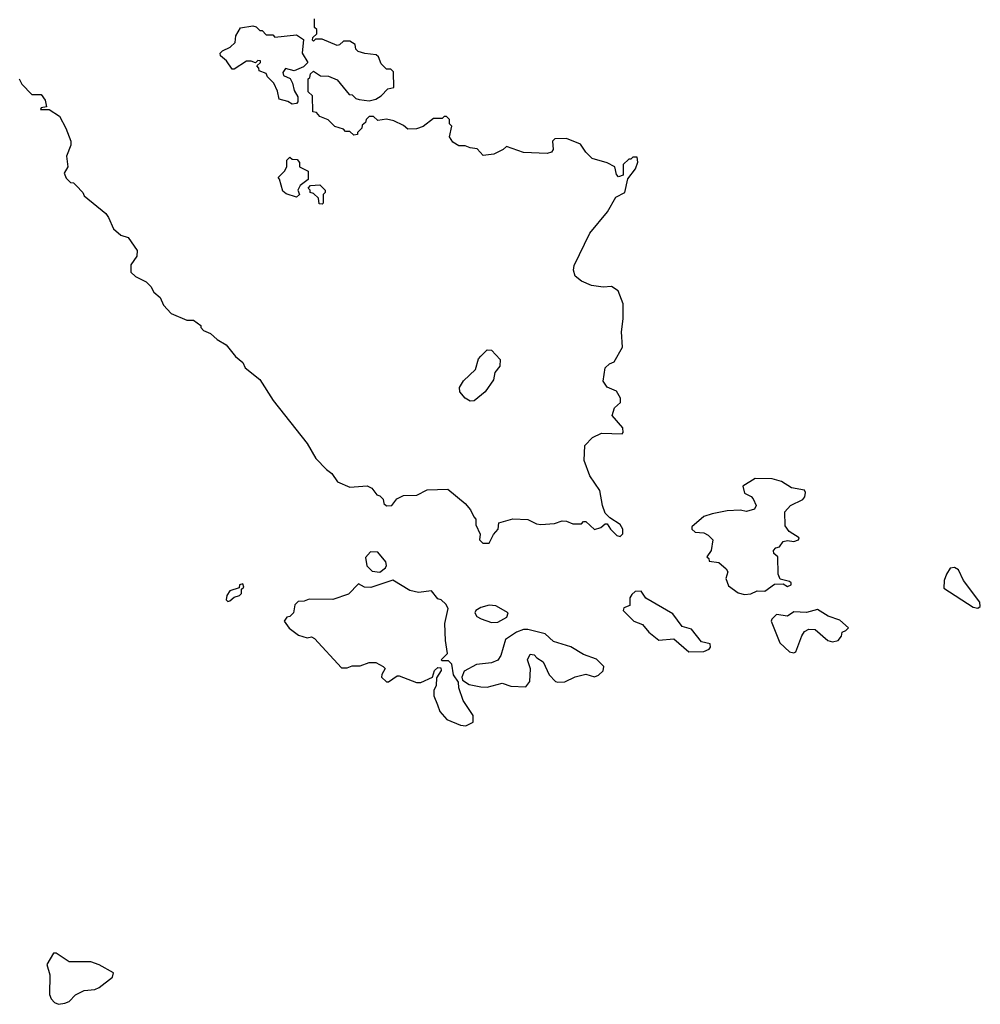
# Model space of a CAD drawing. Extents: x 1862350 to 2057294, y 212041 to 437318.
# Tile 165 of 256: x 1934015 to 1938495, y 319569 to 324161. Entities that reach past the tile are written whole.
import ezdxf

# ---------------------------------------------------------------- set-up
doc = ezdxf.new("R2010")
doc.units = 0

msp = doc.modelspace()

# ---------------------------------------------------------------- linework, layer by layer
at = {"layer": '0CON10XD'}
for points in [[(1934012.5, 323885), (1934025, 323860), (1934071.7, 323811.7), (1934115, 323812.5), (1934133.3, 323785), (1934140, 323755), (1934115, 323750), (1934111.7, 323741.7), (1934151.7, 323741.7), (1934200.7, 323710.7), (1934230, 323655), (1934252.5, 323595), (1934252.5, 323575), (1934232.5, 323525), (1934240, 323475), (1934222.5, 323445), (1934231.7, 323421.7), (1934251.7, 323401.7), (1934265, 323400), (1934278.3, 323388.3), (1934310, 323355), (1934315, 323340), (1934416.4, 323256.4), (1934428.3, 323238.3), (1934452.5, 323185), (1934486.4, 323156.4), (1934520, 323145), (1934562.5, 323085), (1934561.7, 323058.3), (1934533, 323017), (1934533.6, 322983.6), (1934555, 322962.5), (1934605, 322937.5), (1934626.4, 322916.4), (1934640.7, 322890.7), (1934670, 322865), (1934685, 322830), (1934720.7, 322790.7), (1934795, 322760), (1934825, 322760), (1934860, 322735), (1934860, 322725), (1934871.7, 322711.7), (1934905, 322697.5), (1934935, 322670), (1934977.5, 322645), (1935020.5, 322590.5), (1935055, 322562.5), (1935067, 322537), (1935135, 322482.5), (1935197.5, 322385), (1935356.2, 322185), (1935396.7, 322115), (1935445, 322063.3), (1935470, 322045), (1935497.5, 322005), (1935555, 321980), (1935635, 321987.5), (1935656.4, 321976.4), (1935680, 321945), (1935695, 321940), (1935710, 321925), (1935712.5, 321905), (1935725, 321893.3), (1935750, 321895), (1935773.6, 321926.4), (1935805, 321942.5), (1935866.4, 321943.6), (1935915, 321967.5), (1936011.7, 321971.7), (1936092.5, 321905), (1936117.5, 321875), (1936133, 321843), (1936141.7, 321831.7), (1936142.5, 321805), (1936161.7, 321761.7), (1936160, 321735), (1936175, 321720), (1936205, 321720), (1936225, 321760), (1936246.7, 321785), (1936250, 321815), (1936315, 321832.5), (1936385, 321830), (1936425, 321810), (1936445, 321806.7), (1936508.3, 321811.7), (1936545, 321823.3), (1936565, 321822.5), (1936595, 321810), (1936635, 321810), (1936645, 321820), (1936655, 321820), (1936695, 321782.5), (1936725, 321792.5), (1936745, 321810), (1936755, 321810), (1936770, 321785), (1936800, 321755), (1936815, 321750), (1936827, 321763), (1936827.5, 321785), (1936815.9, 321805.9), (1936767, 321837), (1936745, 321860), (1936732.5, 321895), (1936720, 321965), (1936674.1, 322034.1), (1936646.7, 322105), (1936650, 322175), (1936687, 322213), (1936728.3, 322231.7), (1936825, 322230), (1936830, 322235), (1936827, 322257), (1936777.5, 322315), (1936789.3, 322350.7), (1936817.5, 322375), (1936817.5, 322395), (1936797.7, 322427.7), (1936755, 322447.5), (1936736.7, 322475), (1936745, 322537.5), (1936765, 322556.2), (1936787.5, 322565), (1936826.1, 322633.9), (1936822, 322705), (1936830, 322765), (1936828.8, 322835), (1936806.1, 322896.1), (1936775, 322916.7), (1936736.4, 322913.6), (1936681.9, 322921.9), (1936635, 322940.8), (1936606, 322965), (1936597.7, 322992.3), (1936601.4, 323015), (1936674.2, 323165.8), (1936756.2, 323265), (1936795, 323332.5), (1936837.5, 323355), (1936851.2, 323418.8), (1936886.7, 323465), (1936897, 323497), (1936895, 323520), (1936875, 323520), (1936865, 323510), (1936855, 323510), (1936830, 323485), (1936830, 323435), (1936808.3, 323428.3), (1936798.3, 323438.3), (1936790, 323475), (1936755, 323494), (1936685, 323513.3), (1936655, 323543.3), (1936630.3, 323580.3), (1936565, 323606.7), (1936510, 323605), (1936500, 323595), (1936502.5, 323555), (1936495, 323543.3), (1936475, 323536.2), (1936365, 323542), (1936285, 323570), (1936270, 323555), (1936225.9, 323534.1), (1936177, 323527), (1936148.8, 323558.8), (1936115, 323562.5), (1936093, 323573), (1936063, 323573), (1936035, 323590), (1936020, 323615), (1936030, 323665), (1936020, 323675), (1936020, 323695), (1936005, 323710), (1935995, 323710), (1935985, 323700), (1935945, 323700), (1935897, 323663), (1935865, 323652.5), (1935825, 323650), (1935805, 323667.5), (1935759.3, 323689.3), (1935725, 323697.5), (1935685, 323690), (1935665, 323710), (1935645, 323710), (1935630, 323695), (1935628.3, 323681.7), (1935611.7, 323668.3), (1935610, 323655), (1935590, 323635), (1935590, 323625), (1935573, 323623), (1935555, 323640), (1935535, 323640), (1935525, 323650), (1935485, 323662.5), (1935453.6, 323693.6), (1935415, 323710), (1935398.3, 323728.3), (1935381.7, 323731.7), (1935380, 323805), (1935360, 323825), (1935360, 323885), (1935368.3, 323891.7), (1935371.7, 323908.3), (1935385, 323920), (1935418.3, 323898.3), (1935455, 323897.5), (1935495, 323880), (1935551.7, 323811.7), (1935565, 323810), (1935583, 323793), (1935598.3, 323788.3), (1935645, 323782.5), (1935675, 323790), (1935700, 323805), (1935731.7, 323838.3), (1935760, 323845), (1935758.3, 323918.3), (1935745, 323930), (1935725, 323930), (1935700, 323955), (1935688.3, 323988.3), (1935677, 323997), (1935625, 324002.5), (1935593, 324013), (1935583, 324023), (1935580, 324045), (1935555, 324060), (1935525, 324060), (1935507, 324043), (1935495, 324040), (1935425, 324070), (1935395, 324070), (1935385, 324060), (1935380, 324065), (1935381.7, 324078.3), (1935400, 324095), (1935400, 324115), (1935390, 324125), (1935390, 324165)], [(1935285, 323767.5), (1935265, 323780), (1935225, 323790), (1935217, 323827), (1935200, 323865), (1935170, 323895), (1935165, 323910), (1935131.7, 323921.7), (1935130, 323935), (1935120, 323945), (1935138.3, 323961.7), (1935138.3, 323968.3), (1935125, 323970), (1935115, 323960), (1935095, 323967.5), (1935073, 323967), (1935015, 323930), (1935005, 323930), (1934979.3, 323969.3), (1934951.7, 323991.7), (1934950, 324005), (1934960, 324015), (1934997, 324033), (1935020, 324055), (1935022.5, 324085), (1935045, 324122.5), (1935101.7, 324131.7), (1935117, 324127), (1935135, 324110), (1935145, 324110), (1935165, 324090), (1935195, 324090), (1935205, 324080), (1935305, 324090), (1935338.3, 324068.3), (1935332.5, 324005), (1935358.3, 323961.7), (1935338.3, 323941.7), (1935295, 323922.5), (1935255, 323932.5), (1935242.5, 323915), (1935245, 323900), (1935276.4, 323886.4), (1935287.5, 323865), (1935295, 323830), (1935311.7, 323801.7), (1935311.7, 323778.3), (1935305, 323770), (1935285, 323767.5)], [(1935305, 323332.5), (1935258.3, 323348.3), (1935241.7, 323361.7), (1935227, 323417), (1935220, 323425), (1935250, 323455), (1935260, 323475), (1935260, 323505), (1935275, 323520), (1935285, 323510), (1935308.3, 323508.3), (1935320, 323495), (1935320, 323475), (1935360, 323455), (1935360, 323415), (1935323, 323387), (1935312.5, 323365), (1935320, 323345), (1935305, 323332.5)], [(1935425, 323300), (1935411.7, 323301.7), (1935408.3, 323328.3), (1935385, 323350), (1935370, 323355), (1935370, 323365), (1935360, 323375), (1935371.7, 323388.3), (1935415, 323390), (1935440, 323365), (1935440, 323355), (1935430, 323345), (1935430, 323305), (1935425, 323300)], [(1936115, 322381.8), (1936092.2, 322395), (1936067.9, 322425), (1936066.7, 322445), (1936085, 322476.2), (1936141.3, 322528.7), (1936155, 322578.8), (1936165, 322592), (1936195, 322621.2), (1936215, 322620), (1936255, 322576.2), (1936254.4, 322545), (1936230.6, 322515), (1936225, 322481.2), (1936185.5, 322425), (1936135, 322382.5), (1936115, 322381.8)], [(1937395, 321480), (1937425, 321483.3), (1937453.6, 321496.4), (1937490, 321495), (1937535, 321527.5), (1937575, 321530), (1937595, 321517.5), (1937612.5, 321525), (1937612.5, 321535), (1937605, 321540), (1937561.7, 321551.7), (1937552.5, 321575), (1937550, 321655), (1937531.7, 321671.7), (1937530, 321685), (1937541.7, 321698.3), (1937558.3, 321701.7), (1937575, 321727.5), (1937595, 321732.5), (1937625, 321727.5), (1937647.5, 321735), (1937650, 321745), (1937603.6, 321773.6), (1937585, 321800), (1937583.8, 321865), (1937610, 321895), (1937666.6, 321923.4), (1937676, 321935), (1937680, 321955), (1937675, 321966.2), (1937615, 321977.5), (1937567.2, 322007.2), (1937525, 322020), (1937445, 322020.4), (1937387.9, 321985), (1937395, 321953.1), (1937426.8, 321936.8), (1937435.6, 321925.6), (1937450, 321895), (1937442.5, 321877.5), (1937405, 321867.5), (1937375, 321873.3), (1937315, 321870), (1937245, 321856.2), (1937205, 321843.3), (1937150, 321795), (1937150, 321785), (1937165, 321770), (1937205, 321767.5), (1937225, 321757.5), (1937247.5, 321735), (1937240, 321685), (1937220, 321655), (1937228.3, 321648.3), (1937230, 321635), (1937275, 321630), (1937309.3, 321599.3), (1937317.5, 321585), (1937307.5, 321555), (1937320.7, 321520.7), (1937365, 321487.5), (1937395, 321480)], [(1935695, 321584.3), (1935720.8, 321605), (1935725.8, 321615), (1935723, 321633), (1935685, 321677.5), (1935650.9, 321679.1), (1935627.4, 321652.6), (1935633.5, 321613.5), (1935659.1, 321589.1), (1935695, 321584.3)], [(1938483, 321417), (1938495, 321423.3), (1938493.3, 321445), (1938416.7, 321545), (1938393.8, 321595), (1938375, 321606), (1938355, 321602.5), (1938336.7, 321575), (1938326.7, 321545), (1938325, 321510), (1938461.7, 321421.7), (1938483, 321417)], [(1936095, 320867.5), (1936105, 320872.5), (1936130, 320885), (1936130, 320915), (1936082.5, 320985), (1936062.5, 321045), (1936061.7, 321071.7), (1936037.5, 321105), (1936030, 321155), (1936015, 321170), (1935985, 321170), (1935980, 321175), (1936010, 321205), (1936000, 321265), (1935997.5, 321345), (1936012.5, 321415), (1936002.5, 321435), (1935980, 321455), (1935965, 321460), (1935935, 321496.7), (1935875, 321490), (1935835, 321498.8), (1935755, 321546.2), (1935653, 321513), (1935623.6, 321513.6), (1935595, 321530), (1935548.3, 321481.7), (1935475, 321456.2), (1935365, 321457.5), (1935341.7, 321448.3), (1935313, 321447), (1935298.3, 321431.7), (1935292.5, 321395), (1935275, 321377.5), (1935260, 321375), (1935247.5, 321355), (1935272.3, 321322.3), (1935315, 321290), (1935355, 321277.5), (1935375, 321282.5), (1935390, 321275), (1935515, 321137.5), (1935541.7, 321138.3), (1935565, 321147.5), (1935603, 321147), (1935645, 321162.5), (1935675, 321162.5), (1935710, 321145), (1935720, 321135), (1935703, 321107), (1935702.5, 321095), (1935725, 321072.5), (1935735, 321072.5), (1935775, 321100), (1935785, 321100), (1935865, 321070), (1935885, 321070), (1935940, 321095), (1935950, 321125), (1935965, 321140), (1935978.3, 321138.3), (1935980, 321125), (1935958.3, 321091.7), (1935957.5, 321055), (1935947, 321033), (1935947, 321007), (1935963.3, 320965), (1935973.9, 320933.9), (1936006.4, 320896.4), (1936070.7, 320870.7), (1936095, 320867.5)], [(1934985, 321447.5), (1934995, 321450), (1935015, 321467.5), (1935040, 321475), (1935050, 321485), (1935050, 321505), (1935060, 321515), (1935055, 321530), (1935040, 321525), (1935038.3, 321511.7), (1934995, 321497.5), (1934981.2, 321475), (1934977.5, 321455), (1934985, 321447.5)], [(1937135, 321212.2), (1937205, 321214), (1937230, 321225), (1937236.7, 321235), (1937235, 321250), (1937195, 321260), (1937148.3, 321318.3), (1937105, 321331.2), (1937060.5, 321390.5), (1936935, 321462.5), (1936912.5, 321495), (1936885, 321494.2), (1936869.7, 321480.3), (1936860, 321465), (1936860.8, 321429.2), (1936832.8, 321417.2), (1936828.6, 321405), (1936878.8, 321355), (1936920, 321340), (1936948.6, 321305), (1936995, 321267.7), (1937065, 321274), (1937135, 321212.2)], [(1936215, 321350), (1936245, 321351.2), (1936286.7, 321375), (1936293.3, 321395), (1936235, 321427.5), (1936205, 321430), (1936165, 321418.8), (1936142.5, 321405), (1936137.5, 321395), (1936147, 321377), (1936166.4, 321366.4), (1936215, 321350)], [(1937625, 321207.5), (1937635, 321213.3), (1937663, 321287), (1937675, 321306.7), (1937695, 321318.8), (1937725, 321316.2), (1937783.3, 321265), (1937805, 321259.2), (1937832.5, 321265), (1937847.5, 321285), (1937850, 321305), (1937868.3, 321311.7), (1937880, 321325), (1937839.7, 321359.7), (1937785, 321378.6), (1937735, 321410), (1937685, 321395.8), (1937625, 321398.8), (1937595, 321378.8), (1937545, 321386.7), (1937522.5, 321365), (1937520, 321355), (1937560, 321255), (1937605, 321212.5), (1937625, 321207.5)], [(1936195, 321048), (1936265, 321066), (1936305, 321052), (1936375, 321050), (1936393.8, 321075), (1936396.4, 321133.6), (1936382.5, 321175), (1936395, 321201.2), (1936415, 321198.8), (1936426, 321185), (1936456.6, 321166.6), (1936483.8, 321105), (1936513.3, 321075), (1936525, 321071.2), (1936557, 321073), (1936605, 321096), (1936655, 321108), (1936695, 321096.7), (1936715, 321103.3), (1936736.1, 321123.9), (1936738.8, 321145), (1936705, 321179.2), (1936645, 321200.8), (1936585, 321235.8), (1936505, 321261.2), (1936465.9, 321295.9), (1936385, 321316.7), (1936365, 321316.7), (1936332.5, 321305), (1936280.5, 321269.5), (1936258.8, 321195), (1936245, 321173.3), (1936215, 321160.8), (1936145, 321154.2), (1936087.3, 321122.7), (1936076.2, 321095), (1936080.7, 321080.7), (1936110.5, 321060.5), (1936165, 321050), (1936195, 321048)], [(1934195, 319568.8), (1934225, 319573.3), (1934245, 319582.5), (1934275, 319612.5), (1934315, 319632.5), (1934365, 319637.5), (1934385, 319646.7), (1934447.5, 319695), (1934452.5, 319715), (1934385, 319753.3), (1934346.4, 319766.4), (1934245, 319766.7), (1934185, 319807.5), (1934172, 319808), (1934142, 319755), (1934155.6, 319705.6), (1934153.8, 319615), (1934161.2, 319595), (1934177.7, 319577.7), (1934195, 319568.8)]]:
    msp.add_lwpolyline(points, dxfattribs=at)

doc.saveas('drawing.dxf')
